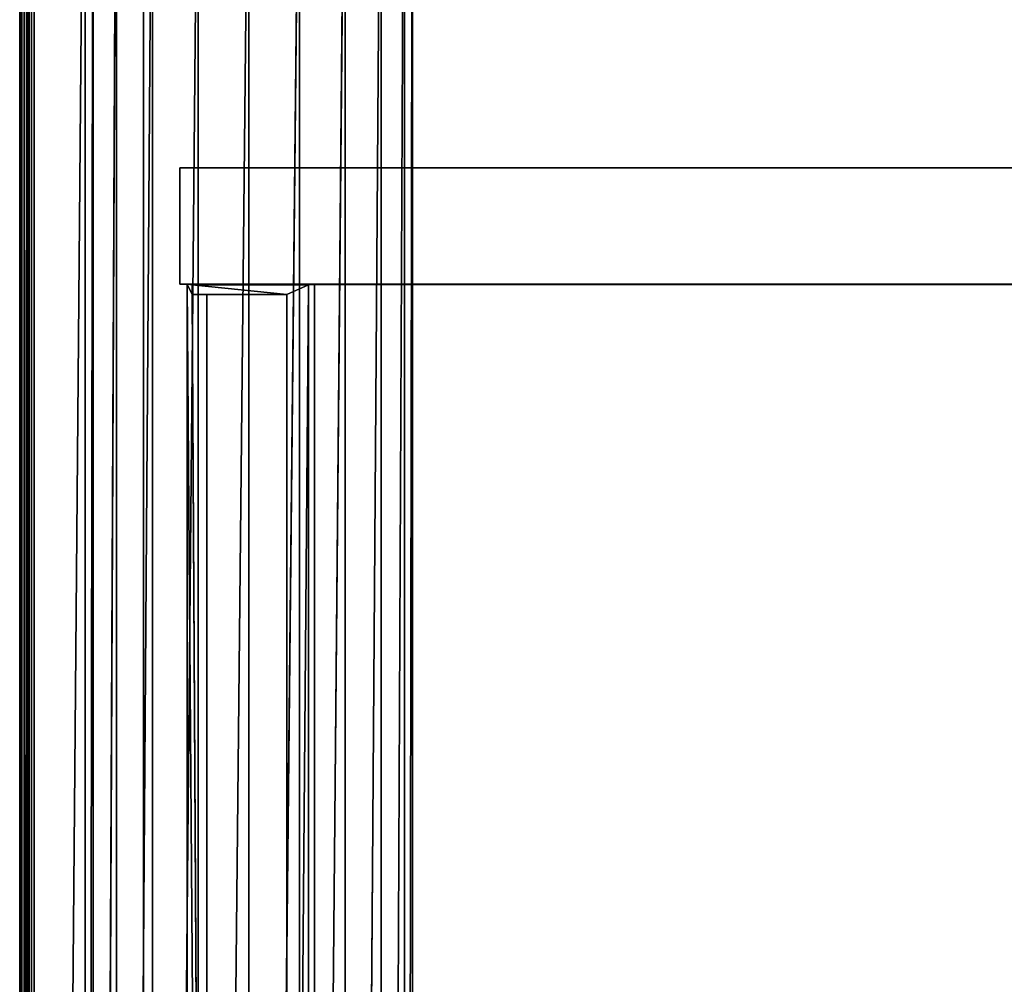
# Model space of a CAD drawing. Header units: millimetres. Extents: x -10 to 414, y -927 to 10.
# Tile 38 of 40: x 0 to 135, y -255 to -123. Entities that reach past the tile are written whole.
import ezdxf

# ---------------------------------------------------------------- set-up
doc = ezdxf.new("R2010")
doc.units = ezdxf.units.MM
doc.header["$MEASUREMENT"] = 0
for name, color, linetype, lineweight in [('0 Misc', 7, 'Continuous', 35), ('10 Raster Images', 7, 'Continuous', 35), ('5 Hatches', 7, 'Continuous', 35)]:
    doc.layers.add(name, color=color, linetype=linetype, lineweight=lineweight)

msp = doc.modelspace()

# ---------------------------------------------------------------- linework, layer by layer
at = {"layer": '0 Misc', "color": 160, "linetype": 'Continuous', "lineweight": 25}
for p, q in [((0, -1, 1194), (0, -899, 1194)), ((0, -899, 1174), (0, -1, 1174)), ((1, -899, 1195), (1, -1, 1195)), ((1, -881, 13), (1, -2, 13)), ((1, -2, 1173), (1, -881, 1173)), ((2, -2, 12), (2, -881, 12)), ((17, -815, 34.5), (17, -17, 34.5)), ((17, -881, 1173), (17, -17, 1173)), ((17, -17, 1173), (17, -815.89, 33.95)), ((17, -17, 1173), (17, -815.71, 34.21)), ((17, -17, 1173), (17, -815.45, 34.39)), ((17, -17, 1173), (17, -815.16, 34.49)), ((17, -17, 1173), (17, -815, 34.5)), ((2, -881, 12), (9, -59, 12)), ((9, -59, 12), (9, -785, 12)), ((52.9, -778.05, 12), (54, -59, 12)), ((54, -59, 12), (54, -785, 12)), ((9, -785, 12), (10.1, -65.95, 12)), ((10.1, -778.05, 12), (10.1, -65.95, 12)), ((49.7, -771.77, 12), (52.9, -65.95, 12)), ((52.9, -778.05, 12), (52.9, -65.95, 12)), ((10.1, -778.05, 12), (13.3, -72.23, 12)), ((13.3, -771.77, 12), (13.3, -72.23, 12)), ((44.73, -766.8, 12), (49.7, -72.23, 12)), ((49.7, -771.77, 12), (49.7, -72.23, 12)), ((13.3, -771.77, 12), (18.27, -77.2, 12)), ((18.27, -766.8, 12), (18.27, -77.2, 12)), ((38.45, -763.6, 12), (44.73, -77.2, 12)), ((44.73, -766.8, 12), (44.73, -77.2, 12)), ((18.27, -766.8, 12), (24.55, -80.4, 12)), ((24.55, -763.6, 12), (24.55, -80.4, 12)), ((31.5, -762.5, 12), (38.45, -80.4, 12)), ((38.45, -763.6, 12), (38.45, -80.4, 12)), ((24.55, -763.6, 12), (31.5, -81.5, 12)), ((31.5, -762.5, 12), (31.5, -81.5, 12)), ((22, -143, 1142), (378, -143, 1142)), ((22, -143, 69.5), (22, -143, 1142)), ((378, -143, 69.5), (22, -143, 69.5)), ((22, -159, 1142), (22, -143, 1142)), ((22, -159, 69.5), (22, -143, 69.5)), ((378, -159, 1142), (22, -159, 1142)), ((22, -159, 69.5), (378, -159, 69.5)), ((22, -159, 1142), (22, -159, 69.5)), ((22, -159, 69.5), (377, -159, 70)), ((22, -159, 1142), (23, -159, 70)), ((23, -159, 70), (22, -159, 69.5)), ((22, -159, 1142), (23, -159, 93)), ((22, -159, 1142), (40.5, -159, 428)), ((22, -159, 1142), (40.5, -159, 451)), ((22, -159, 1142), (40.5, -159, 786)), ((22, -159, 1142), (40.5, -159, 809)), ((377, -159, 70), (23, -159, 70)), ((23, -883, 70), (23, -159, 70)), ((23, -159, 70), (23, -159, 93)), ((23, -883, 93), (23, -159, 93)), ((23, -159, 93), (377, -159, 93)), ((23, -159, 93), (359.5, -159, 428)), ((40.5, -159, 428), (23, -159, 93)), ((23, -159, 93), (25.7, -522, 93)), ((23, -159, 93), (23.7, -160.4, 93)), ((23.7, -159.1, 93), (23, -159, 93)), ((377, -159, 93), (23.7, -159.1, 93)), ((23.7, -159.1, 1140), (23.7, -160.4, 1140)), ((39.7, -159.1, 1140), (23.7, -159.1, 1140)), ((23.7, -160.4, 93), (23.7, -159.1, 93)), ((23.7, -159.1, 1140), (23.7, -159.1, 93)), ((23.7, -159.1, 93), (39.7, -159.1, 93)), ((23.7, -159.1, 1140), (36.7, -160.4, 1140)), ((39.7, -159.1, 1140), (36.7, -160.4, 1140)), ((39.7, -159.1, 1140), (36.7, -522, 1140)), ((377, -159, 93), (39.7, -159.1, 93)), ((39.7, -519, 1140), (39.7, -159.1, 1140)), ((39.7, -159.1, 1140), (39.7, -159.1, 93)), ((39.7, -159.1, 93), (39.7, -519, 93)), ((40.5, -159, 786), (40.5, -159, 809)), ((359.5, -159, 786), (40.5, -159, 786)), ((40.5, -159, 809), (359.5, -159, 809)), ((40.5, -159, 428), (40.5, -159, 451)), ((359.5, -159, 428), (40.5, -159, 428)), ((40.5, -159, 451), (359.5, -159, 451)), ((40.5, -519, 786), (40.5, -159, 786)), ((40.5, -519, 809), (40.5, -159, 809)), ((40.5, -519, 428), (40.5, -159, 428)), ((40.5, -519, 451), (40.5, -159, 451)), ((40.5, -159, 451), (359.5, -159, 786)), ((40.5, -159, 809), (378, -159, 1142)), ((40.5, -159, 786), (40.5, -159, 451)), ((23.7, -160.4, 1140), (36.7, -160.4, 1140)), ((23.7, -160.4, 1140), (23.7, -160.4, 93)), ((25.7, -160.4, 93), (23.7, -160.4, 93)), ((23.7, -160.4, 93), (25.7, -160.4, 94.5)), ((23.7, -160.4, 1140), (25.7, -160.4, 94.5)), ((23.7, -160.4, 93), (25.7, -522, 93)), ((25.7, -160.4, 93), (25.7, -160.4, 94.5)), ((25.7, -160.4, 94.5), (36.7, -160.4, 94.5)), ((25.7, -522, 93), (25.7, -160.4, 93)), ((25.7, -160.4, 94.5), (25.7, -522, 94.5)), ((25.7, -160.4, 94.5), (36.7, -160.4, 1140)), ((36.7, -160.4, 1140), (36.7, -522, 1140)), ((36.7, -160.4, 94.5), (36.7, -522, 94.5)), ((36.7, -160.4, 1140), (36.7, -160.4, 94.5))]:
    msp.add_line(p, q, dxfattribs=at).dxf.unprotected_set("ltscale", 0)
at = {"layer": '0 Misc', "color": 7, "lineweight": 25}
for points, invisible_edges in [([(0, -1, 1194), (0, -899, 1174), (0, -899, 1194)], 1), ([(0, -1, 1194), (0, -1, 1174), (0, -899, 1174)], 12), ([(0.08, -899, 1173.62), (0, -1, 1174), (0.08, -1, 1173.62)], 1), ([(0.08, -899, 1173.62), (0, -899, 1174), (0, -1, 1174)], 12), ([(0, -1, 1194), (0.08, -899, 1194.38), (0.08, -1, 1194.38)], 1), ([(0, -1, 1194), (0, -899, 1194), (0.08, -899, 1194.38)], 12), ([(0.29, -899, 1173.29), (0.08, -1, 1173.62), (0.29, -1, 1173.29)], 1), ([(0.29, -899, 1173.29), (0.08, -899, 1173.62), (0.08, -1, 1173.62)], 12), ([(0.29, -899, 1194.71), (0.08, -1, 1194.38), (0.08, -899, 1194.38)], 1), ([(0.29, -899, 1194.71), (0.29, -1, 1194.71), (0.08, -1, 1194.38)], 12), ([(0.62, -899, 1173.08), (0.29, -1, 1173.29), (0.62, -1, 1173.08)], 1), ([(0.62, -899, 1173.08), (0.29, -899, 1173.29), (0.29, -1, 1173.29)], 12), ([(0.62, -899, 1194.92), (0.29, -1, 1194.71), (0.29, -899, 1194.71)], 1), ([(0.62, -899, 1194.92), (0.62, -1, 1194.92), (0.29, -1, 1194.71)], 12), ([(1, -899, 1173), (0.62, -1, 1173.08), (1, -881, 1173)], 1), ([(1, -899, 1173), (0.62, -899, 1173.08), (0.62, -1, 1173.08)], 12), ([(0.62, -1, 1173.08), (1, -2, 1173), (1, -881, 1173)], 12), ([(1, -899, 1195), (0.62, -1, 1194.92), (0.62, -899, 1194.92)], 1), ([(1, -899, 1195), (1, -1, 1195), (0.62, -1, 1194.92)], 12), ([(1, -881, 13), (1.08, -2, 12.62), (1.08, -881, 12.62)], 1), ([(1, -881, 13), (1, -2, 13), (1.08, -2, 12.62)], 12), ([(1.29, -2, 12.29), (1.08, -881, 12.62), (1.08, -2, 12.62)], 1), ([(1.29, -2, 12.29), (1.29, -881, 12.29), (1.08, -881, 12.62)], 12), ([(1.62, -2, 12.08), (1.29, -881, 12.29), (1.29, -2, 12.29)], 1), ([(1.62, -2, 12.08), (1.62, -881, 12.08), (1.29, -881, 12.29)], 12), ([(2, -2, 12), (1.62, -881, 12.08), (1.62, -2, 12.08)], 1), ([(2, -2, 12), (2, -881, 12), (1.62, -881, 12.08)], 12), ([(383, -815, 34.5), (17, -17, 34.5), (17, -815, 34.5)], 1), ([(383, -815, 34.5), (383, -17, 34.5), (17, -17, 34.5)], 12), ([(378, -143, 1142), (22, -143, 69.5), (22, -143, 1142)], 1), ([(378, -143, 1142), (378, -143, 69.5), (22, -143, 69.5)], 12), ([(378, -159, 1142), (22, -143, 1142), (22, -159, 1142)], 1), ([(378, -159, 1142), (378, -143, 1142), (22, -143, 1142)], 12), ([(22, -159, 69.5), (378, -143, 69.5), (378, -159, 69.5)], 1), ([(22, -159, 69.5), (22, -143, 69.5), (378, -143, 69.5)], 12), ([(22, -159, 1142), (22, -143, 69.5), (22, -159, 69.5)], 1), ([(22, -159, 1142), (22, -143, 1142), (22, -143, 69.5)], 12), ([(23, -883, 93), (23, -159, 70), (23, -883, 70)], 1), ([(23, -883, 93), (23, -159, 93), (23, -159, 70)], 12), ([(23.7, -160.4, 93), (23.7, -159.1, 1140), (23.7, -159.1, 93)], 1), ([(23.7, -160.4, 93), (23.7, -160.4, 1140), (23.7, -159.1, 1140)], 12), ([(23.7, -159.1, 93), (39.7, -159.1, 1140), (39.7, -159.1, 93)], 1), ([(23.7, -159.1, 93), (23.7, -159.1, 1140), (39.7, -159.1, 1140)], 12), ([(39.7, -159.1, 93), (39.7, -519, 1140), (39.7, -519, 93)], 1), ([(39.7, -159.1, 93), (39.7, -159.1, 1140), (39.7, -519, 1140)], 12), ([(40.5, -519, 809), (40.5, -159, 786), (40.5, -519, 786)], 1), ([(40.5, -519, 809), (40.5, -159, 809), (40.5, -159, 786)], 12), ([(40.5, -519, 786), (359.5, -159, 786), (359.5, -519, 786)], 1), ([(40.5, -519, 786), (40.5, -159, 786), (359.5, -159, 786)], 12), ([(359.5, -519, 809), (40.5, -159, 809), (40.5, -519, 809)], 1), ([(359.5, -519, 809), (359.5, -159, 809), (40.5, -159, 809)], 12), ([(40.5, -519, 451), (40.5, -159, 428), (40.5, -519, 428)], 1), ([(40.5, -519, 451), (40.5, -159, 451), (40.5, -159, 428)], 12), ([(40.5, -519, 428), (359.5, -159, 428), (359.5, -519, 428)], 1), ([(40.5, -519, 428), (40.5, -159, 428), (359.5, -159, 428)], 12), ([(359.5, -519, 451), (40.5, -159, 451), (40.5, -519, 451)], 1), ([(359.5, -519, 451), (359.5, -159, 451), (40.5, -159, 451)], 12), ([(36.7, -522, 94.5), (25.7, -160.4, 94.5), (25.7, -522, 94.5)], 1), ([(36.7, -522, 94.5), (36.7, -160.4, 94.5), (25.7, -160.4, 94.5)], 12), ([(25.7, -522, 94.5), (25.7, -160.4, 93), (25.7, -522, 93)], 1), ([(25.7, -522, 94.5), (25.7, -160.4, 94.5), (25.7, -160.4, 93)], 12), ([(36.7, -522, 94.5), (36.7, -160.4, 1140), (36.7, -160.4, 94.5)], 1), ([(36.7, -522, 94.5), (36.7, -522, 1140), (36.7, -160.4, 1140)], 12)]:
    msp.add_3dface(points, dxfattribs=dict(at, invisible_edges=invisible_edges))
for points in [[(2, -2, 12), (9, -59, 12), (2, -881, 12)], [(17, -881, 1173), (17, -815.89, 33.95), (17, -17, 1173)], [(17, -17, 1173), (17, -815.89, 33.95), (17, -815.71, 34.21)], [(17, -17, 1173), (17, -815.71, 34.21), (17, -815.45, 34.39)], [(17, -17, 1173), (17, -815.45, 34.39), (17, -815.16, 34.49)], [(17, -17, 1173), (17, -815.16, 34.49), (17, -815, 34.5)], [(17, -17, 1173), (17, -815, 34.5), (17, -17, 34.5)], [(383, -17, 1173), (17, -881, 1173), (17, -17, 1173)], [(383, -881, 1173), (17, -881, 1173), (383, -17, 1173)], [(54, -59, 12), (347.1, -52.05, 12), (54, -785, 12)], [(54, -785, 12), (347.1, -52.05, 12), (346, -59, 12)], [(9, -785, 12), (2, -881, 12), (9, -59, 12)], [(10.1, -65.95, 12), (9, -785, 12), (9, -59, 12)], [(52.9, -778.05, 12), (52.9, -65.95, 12), (54, -59, 12)], [(52.9, -778.05, 12), (54, -59, 12), (54, -785, 12)], [(346, -785, 12), (54, -785, 12), (346, -59, 12)], [(9, -785, 12), (10.1, -65.95, 12), (10.1, -778.05, 12)], [(10.1, -778.05, 12), (10.1, -65.95, 12), (13.3, -72.23, 12)], [(49.7, -771.77, 12), (49.7, -72.23, 12), (52.9, -65.95, 12)], [(49.7, -771.77, 12), (52.9, -65.95, 12), (52.9, -778.05, 12)], [(10.1, -778.05, 12), (13.3, -72.23, 12), (13.3, -771.77, 12)], [(13.3, -771.77, 12), (13.3, -72.23, 12), (18.27, -77.2, 12)], [(44.73, -766.8, 12), (44.73, -77.2, 12), (49.7, -72.23, 12)], [(44.73, -766.8, 12), (49.7, -72.23, 12), (49.7, -771.77, 12)], [(13.3, -771.77, 12), (18.27, -77.2, 12), (18.27, -766.8, 12)], [(18.27, -766.8, 12), (18.27, -77.2, 12), (24.55, -80.4, 12)], [(38.45, -763.6, 12), (38.45, -80.4, 12), (44.73, -77.2, 12)], [(38.45, -763.6, 12), (44.73, -77.2, 12), (44.73, -766.8, 12)], [(18.27, -766.8, 12), (24.55, -80.4, 12), (24.55, -763.6, 12)], [(24.55, -763.6, 12), (24.55, -80.4, 12), (31.5, -81.5, 12)], [(31.5, -762.5, 12), (31.5, -81.5, 12), (38.45, -80.4, 12)], [(31.5, -762.5, 12), (38.45, -80.4, 12), (38.45, -763.6, 12)], [(24.55, -763.6, 12), (31.5, -81.5, 12), (31.5, -762.5, 12)], [(378, -159, 69.5), (377, -159, 70), (22, -159, 69.5)], [(22, -159, 69.5), (23, -159, 70), (22, -159, 1142)], [(23, -159, 70), (22, -159, 69.5), (377, -159, 70)], [(22, -159, 1142), (23, -159, 70), (23, -159, 93)], [(22, -159, 1142), (23, -159, 93), (40.5, -159, 428)], [(22, -159, 1142), (40.5, -159, 428), (40.5, -159, 451)], [(22, -159, 1142), (40.5, -159, 451), (40.5, -159, 786)], [(22, -159, 1142), (40.5, -159, 786), (40.5, -159, 809)], [(22, -159, 1142), (40.5, -159, 809), (378, -159, 1142)], [(377, -159, 70), (23, -883, 70), (23, -159, 70)], [(23, -883, 70), (377, -159, 70), (112.5, -842, 70)], [(377, -159, 93), (359.5, -159, 428), (23, -159, 93)], [(40.5, -159, 428), (23, -159, 93), (359.5, -159, 428)], [(23, -883, 93), (25.7, -522, 93), (23, -159, 93)], [(23, -159, 93), (25.7, -522, 93), (23.7, -160.4, 93)], [(23, -159, 93), (23.7, -159.1, 93), (377, -159, 93)], [(23.7, -159.1, 93), (23, -159, 93), (23.7, -160.4, 93)], [(377, -159, 93), (23.7, -159.1, 93), (39.7, -159.1, 93)], [(36.7, -160.4, 1140), (23.7, -159.1, 1140), (23.7, -160.4, 1140)], [(23.7, -159.1, 1140), (36.7, -160.4, 1140), (39.7, -159.1, 1140)], [(39.7, -159.1, 1140), (36.7, -160.4, 1140), (36.7, -522, 1140)], [(39.7, -159.1, 1140), (36.7, -522, 1140), (39.7, -519, 1140)], [(377, -159, 93), (39.7, -159.1, 93), (39.7, -519, 93)], [(377, -159, 93), (39.7, -519, 93), (374.3, -519, 93)], [(359.5, -159, 451), (359.5, -159, 786), (40.5, -159, 451)], [(359.5, -159, 809), (378, -159, 1142), (40.5, -159, 809)], [(40.5, -159, 786), (40.5, -159, 451), (359.5, -159, 786)], [(112.5, -842, 70), (377, -159, 70), (139.5, -842, 70)], [(25.7, -160.4, 94.5), (23.7, -160.4, 93), (25.7, -160.4, 93)], [(23.7, -160.4, 93), (25.7, -160.4, 94.5), (23.7, -160.4, 1140)], [(23.7, -160.4, 1140), (25.7, -160.4, 94.5), (36.7, -160.4, 1140)], [(25.7, -160.4, 93), (23.7, -160.4, 93), (25.7, -522, 93)], [(36.7, -160.4, 1140), (25.7, -160.4, 94.5), (36.7, -160.4, 94.5)]]:
    msp.add_3dface(points, dxfattribs=at)
at = {"layer": '10 Raster Images', "color": 160, "linetype": 'Continuous', "lineweight": 25}
for p, q in [((2, -2, 12), (2, -881, 12)), ((17, -881, 1173), (17, -17, 1173)), ((17, -17, 34.5), (17, -815, 34.5)), ((17, -17, 1173), (17, -881, 1173)), ((378, -159, 69.5), (22, -159, 69.5)), ((22, -159, 69.5), (22, -159, 1142)), ((22, -159, 1142), (378, -159, 1142)), ((377, -159, 70), (23, -159, 70)), ((23, -159, 70), (23, -883, 70)), ((377, -159, 93), (23, -159, 93)), ((23, -159, 70), (377, -159, 70)), ((23, -159, 93), (23, -159, 70)), ((23, -883, 93), (23, -159, 93)), ((23, -159, 93), (377, -159, 93)), ((23.7, -160.4, 1140), (23.7, -159.1, 1140)), ((23.7, -159.1, 1140), (39.7, -159.1, 1140)), ((23.7, -159.1, 93), (23.7, -160.4, 93)), ((39.7, -159.1, 93), (23.7, -159.1, 93)), ((39.7, -159.1, 1140), (39.7, -519, 1140)), ((39.7, -519, 93), (39.7, -159.1, 93)), ((359.5, -159, 451), (40.5, -159, 451)), ((359.5, -159, 809), (40.5, -159, 809)), ((40.5, -159, 428), (359.5, -159, 428)), ((40.5, -159, 451), (40.5, -159, 428)), ((40.5, -159, 786), (359.5, -159, 786)), ((40.5, -159, 809), (40.5, -159, 786)), ((36.7, -160.4, 1140), (23.7, -160.4, 1140)), ((25.7, -160.4, 93), (23.7, -160.4, 93)), ((23.7, -160.4, 93), (23.7, -160.4, 1140)), ((23.7, -160.4, 1140), (36.7, -160.4, 1140)), ((23.7, -160.4, 93), (25.7, -160.4, 93)), ((36.7, -160.4, 94.5), (25.7, -160.4, 94.5)), ((25.7, -160.4, 94.5), (25.7, -160.4, 93)), ((25.7, -160.4, 93), (25.7, -522, 93)), ((36.7, -522, 1140), (36.7, -160.4, 1140)), ((36.7, -160.4, 1140), (36.7, -160.4, 94.5))]:
    msp.add_line(p, q, dxfattribs=at).dxf.unprotected_set("ltscale", 0)
at = {"layer": '5 Hatches', "color": 7, "lineweight": 25}
for points, invisible_edges in [([(399, -899, 1195), (1, -1, 1195), (1, -899, 1195)], 1), ([(399, -899, 1195), (399, -1, 1195), (1, -1, 1195)], 12), ([(1, -881, 1173), (1, -2, 13), (1, -881, 13)], 1), ([(1, -881, 1173), (1, -2, 1173), (1, -2, 13)], 12)]:
    msp.add_3dface(points, dxfattribs=dict(at, invisible_edges=invisible_edges))

doc.saveas('drawing.dxf')
